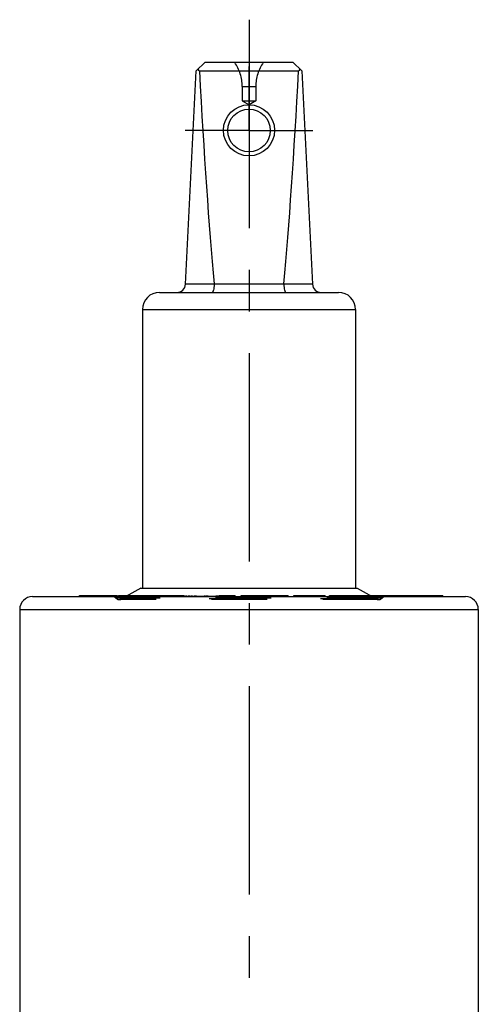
# Model space of a CAD drawing. Header units: millimetres. Extents: x 0 to 1000, y 0 to 1000.
# Tile 5 of 5: x 473 to 527, y 518 to 633. Entities that reach past the tile are written whole.
import ezdxf

# ---------------------------------------------------------------- set-up
doc = ezdxf.new("R2010")
doc.units = ezdxf.units.MM
doc.header["$LTSCALE"] = 65.185185
doc.linetypes.add('CENTER', pattern=[0.6, 0.375, -0.075, 0.075, -0.075])
doc.linetypes.add('HIDDEN', pattern=[0.2, 0.1, -0.1])
doc.layers.get('0').update_dxf_attribs({"linetype": 'CONTINUOUS'})
for name, color, linetype in [('ACHSEN_S', 7, 'CONTINUOUS'), ('DEFAULT_2', 8, 'HIDDEN'), ('KOERPER', 7, 'CONTINUOUS'), ('KONST.EL_MIT_GEO', 7, 'CONTINUOUS'), ('SCHNITT', 7, 'CONTINUOUS')]:
    doc.layers.add(name, color=color, linetype=linetype)

msp = doc.modelspace()

# ---------------------------------------------------------------- linework, layer by layer
at = {"color": 7, "linetype": 'Continuous'}
for p, q in [((492.55, 602.3), (493.8, 627.35)), ((493.8, 627.35), (494.85, 628.35)), ((494.19, 627.35), (505.81, 627.35)), ((494.85, 628.35), (505.15, 628.35)), ((506.2, 627.35), (505.15, 628.35)), ((506.2, 627.35), (507.45, 602.3)), ((492.55, 602.35), (495.91, 602.35)), ((504.09, 602.3), (495.91, 602.3)), ((504.09, 602.35), (507.45, 602.35)), ((489.5, 601.35), (510.5, 601.35)), ((487.5, 599.35), (487.5, 566.65)), ((487.5, 599.35), (512.5, 599.35)), ((512.5, 599.35), (512.5, 566.65))]:
    msp.add_line(p, q, dxfattribs=at)
for centre, radius in [((500, 620.37), 3), ((500, 620.35), 2.5)]:
    msp.add_circle(centre, radius, dxfattribs=at)
for centre, radius, start, end in [((491.55, 602.35), 1, 270, 357.14), ((495.42, 602.31), 0.483, 359.2765, 5.2), ((504.58, 602.31), 0.483, 174.8, 180.7235), ((508.45, 602.35), 1, 182.86, 270), ((489.5, 599.35), 2, 90, 180), ((510.5, 599.35), 2, 0, 90)]:
    msp.add_arc(centre, radius, start, end, dxfattribs=at)
for centre, major_axis, ratio, start_param, end_param in [((500, 633.25), (8.5, 0), 0.951289, -2.356194, -2.324149), ((500, 751.45), (0, 170.14), 0.049958, -3.894945, -3.644174), ((500, 751.45), (0, 170.14), 0.049958, -2.639011, -2.38824), ((500, 633.25), (8.5, 0), 0.951289, -0.817444, -0.785398)]:
    msp.add_ellipse(centre, major_axis=major_axis, ratio=ratio, start_param=start_param, end_param=end_param, dxfattribs=at)
for points in [[(495.91, 602.3), (495.91, 602.18), (495.89, 601.95), (495.85, 601.68), (495.79, 601.51), (495.75, 601.42), (495.7, 601.35), (495.66, 601.35)], [(504.09, 602.3), (504.09, 602.18), (504.11, 601.95), (504.15, 601.68), (504.21, 601.51), (504.25, 601.42), (504.3, 601.35), (504.34, 601.35)]]:
    msp.add_open_spline(points, degree=3, knots=[0, 0, 0, 0, 0.367027, 0.675021, 0.794758, 0.888218, 1, 1, 1, 1], dxfattribs=at)
at = {"layer": 'ACHSEN_S', "color": 40, "linetype": 'CENTER'}
msp.add_line((500, 633.35), (500, 366.65), dxfattribs=at)
at = {"layer": 'DEFAULT_2', "color": 8, "linetype": 'HIDDEN'}
for p, q in [((499.2, 625.52), (499.2, 623.83)), ((499.2, 625.52), (500.8, 625.52)), ((500.8, 625.52), (500.8, 623.83)), ((499.2, 623.83), (500, 623.35)), ((499.2, 623.83), (500.8, 623.83)), ((500.8, 623.83), (500, 623.35)), ((487.5, 566.65), (512.5, 566.65))]:
    msp.add_line(p, q, dxfattribs=at)
for centre, start, end in [((494.2, 625.52), 0, 34.4115), ((505.8, 625.52), 145.5885, 180)]:
    msp.add_arc(centre, 5, start, end, dxfattribs=at)
at = {"layer": 'KOERPER', "color": 7, "linetype": 'Continuous'}
for p, q in [((487.3, 566.65), (485.57, 565.65)), ((487.3, 566.65), (512.7, 566.65)), ((512.7, 566.65), (514.43, 565.65)), ((480.1, 565.65), (480.1, 565.8)), ((480.1, 565.8), (484.52, 565.8)), ((480.11, 565.65), (480.11, 565.8)), ((481.75, 565.65), (481.75, 565.8)), ((482.45, 565.65), (482.45, 565.8)), ((483.93, 565.65), (483.93, 565.8)), ((484.02, 565.65), (484.02, 565.8)), ((484.1, 565.65), (484.1, 565.8)), ((484.52, 565.65), (484.52, 565.8)), ((484.7, 565.65), (484.7, 565.8)), ((484.7, 565.8), (485.83, 565.8)), ((485.42, 565.65), (485.42, 565.8)), ((514.17, 565.8), (522.74, 565.8)), ((514.22, 565.77), (514.22, 565.8)), ((515.29, 565.65), (515.29, 565.8)), ((515.46, 565.65), (515.46, 565.8)), ((515.76, 565.65), (515.76, 565.8)), ((516.72, 565.65), (516.72, 565.8)), ((519.8, 565.65), (519.8, 565.8)), ((522.74, 565.65), (522.74, 565.8))]:
    msp.add_line(p, q, dxfattribs=at)
at = {"layer": 'KOERPER', "color": 8, "linetype": 'HIDDEN'}
for p, q in [((484.52, 565.65), (480.1, 565.65)), ((480.51, 565.65), (480.51, 565.8)), ((481, 565.65), (481, 565.8)), ((482.31, 565.65), (482.31, 565.8)), ((483.31, 565.65), (483.31, 565.8)), ((484.13, 565.65), (484.13, 565.8)), ((496.36, 565.65), (484.7, 565.65)), ((484.79, 565.65), (484.79, 565.8)), ((485.57, 565.65), (485.1, 565.38)), ((485.83, 565.8), (496.36, 565.8)), ((487, 565.65), (487, 565.8)), ((487.08, 565.65), (487.08, 565.8)), ((487.26, 565.65), (487.26, 565.8)), ((487.37, 565.65), (487.37, 565.8)), ((487.89, 565.65), (487.89, 565.8)), ((487.97, 565.65), (487.97, 565.8)), ((488.6, 565.65), (488.6, 565.8)), ((489.04, 565.65), (489.04, 565.8)), ((489.2, 565.65), (489.2, 565.8)), ((489.38, 565.65), (489.38, 565.8)), ((489.66, 565.65), (489.66, 565.8)), ((490, 565.65), (490, 565.8)), ((490.25, 565.65), (490.25, 565.8)), ((490.37, 565.65), (490.37, 565.8)), ((490.41, 565.65), (490.41, 565.8)), ((490.49, 565.65), (490.49, 565.8)), ((490.87, 565.65), (490.87, 565.8)), ((491.15, 565.65), (491.15, 565.8)), ((491.18, 565.65), (491.18, 565.8)), ((491.24, 565.65), (491.24, 565.8)), ((491.64, 565.65), (491.64, 565.8)), ((492.48, 565.65), (492.48, 565.8)), ((492.66, 565.65), (492.66, 565.8)), ((492.67, 565.65), (492.67, 565.8)), ((492.94, 565.65), (492.94, 565.8)), ((493.04, 565.65), (493.04, 565.8)), ((493.31, 565.65), (493.31, 565.8)), ((493.32, 565.65), (493.32, 565.8)), ((493.65, 565.65), (493.65, 565.8)), ((493.77, 565.65), (493.77, 565.8)), ((493.78, 565.65), (493.78, 565.8)), ((493.81, 565.65), (493.81, 565.8)), ((494.8, 565.65), (494.8, 565.8)), ((495.01, 565.65), (495.01, 565.8)), ((495.17, 565.65), (495.17, 565.8)), ((496.19, 565.65), (496.19, 565.8)), ((496.36, 565.65), (496.36, 565.8)), ((496.5, 565.65), (496.5, 565.8)), ((496.5, 565.8), (498.39, 565.8)), ((498.39, 565.65), (496.5, 565.65)), ((496.51, 565.65), (496.51, 565.8)), ((497.04, 565.65), (497.04, 565.8)), ((497.86, 565.65), (497.86, 565.8)), ((498.39, 565.65), (498.39, 565.8)), ((498.39, 565.65), (498.39, 565.8)), ((499.09, 565.65), (499.09, 565.8)), ((499.09, 565.8), (504.61, 565.8)), ((504.61, 565.65), (499.09, 565.65)), ((499.18, 565.65), (499.18, 565.8)), ((500.37, 565.65), (500.37, 565.8)), ((500.72, 565.65), (500.72, 565.8)), ((501.44, 565.65), (501.44, 565.8)), ((501.7, 565.65), (501.7, 565.8)), ((502.14, 565.65), (502.14, 565.8)), ((502.59, 565.65), (502.59, 565.8)), ((502.94, 565.65), (502.94, 565.8)), ((503.06, 565.65), (503.06, 565.8)), ((503.29, 565.65), (503.29, 565.8)), ((504.58, 565.65), (504.58, 565.8)), ((504.61, 565.65), (504.61, 565.8)), ((505.27, 565.65), (505.27, 565.8)), ((505.27, 565.8), (508.95, 565.8)), ((508.95, 565.65), (505.27, 565.65)), ((505.31, 565.65), (505.31, 565.8)), ((505.7, 565.65), (505.7, 565.8)), ((506.82, 565.65), (506.82, 565.8)), ((506.96, 565.65), (506.96, 565.8)), ((508.03, 565.65), (508.03, 565.8)), ((508.23, 565.65), (508.23, 565.8)), ((508.27, 565.65), (508.27, 565.8)), ((508.51, 565.65), (508.51, 565.8)), ((508.95, 565.65), (508.95, 565.8)), ((509.45, 565.65), (509.45, 565.8)), ((509.45, 565.8), (514.17, 565.8)), ((522.74, 565.65), (509.45, 565.65)), ((509.57, 565.65), (509.57, 565.8)), ((509.75, 565.65), (509.75, 565.8)), ((511.08, 565.65), (511.08, 565.8)), ((511.61, 565.65), (511.61, 565.8)), ((511.82, 565.65), (511.82, 565.8)), ((512.15, 565.65), (512.15, 565.8)), ((512.37, 565.65), (512.37, 565.8)), ((512.58, 565.65), (512.58, 565.8)), ((512.88, 565.65), (512.88, 565.8)), ((512.9, 565.65), (512.9, 565.8)), ((512.92, 565.65), (512.92, 565.8)), ((513.09, 565.65), (513.09, 565.8)), ((513.1, 565.65), (513.1, 565.8)), ((513.32, 565.65), (513.32, 565.8)), ((513.68, 565.65), (513.68, 565.8)), ((513.98, 565.65), (513.98, 565.8)), ((514.22, 565.65), (514.22, 565.77)), ((514.41, 565.65), (514.41, 565.8)), ((514.43, 565.65), (514.9, 565.38)), ((515.16, 565.65), (515.16, 565.8)), ((515.32, 565.65), (515.32, 565.8)), ((516.47, 565.65), (516.47, 565.8)), ((516.81, 565.65), (516.81, 565.8)), ((517.07, 565.65), (517.07, 565.8)), ((517.77, 565.65), (517.77, 565.8)), ((518.07, 565.65), (518.07, 565.8)), ((518.21, 565.65), (518.21, 565.8)), ((518.24, 565.65), (518.24, 565.8)), ((519.31, 565.65), (519.31, 565.8)), ((520.14, 565.65), (520.14, 565.8)), ((520.21, 565.65), (520.21, 565.8)), ((520.41, 565.65), (520.41, 565.8)), ((520.44, 565.65), (520.44, 565.8)), ((520.51, 565.65), (520.51, 565.8)), ((520.61, 565.65), (520.61, 565.8)), ((520.72, 565.65), (520.72, 565.8)), ((521.1, 565.65), (521.1, 565.8)), ((521.13, 565.65), (521.13, 565.8)), ((521.28, 565.65), (521.28, 565.8)), ((521.31, 565.65), (521.31, 565.8)), ((521.36, 565.65), (521.36, 565.8)), ((521.5, 565.65), (521.5, 565.8)), ((521.61, 565.65), (521.61, 565.8)), ((521.72, 565.65), (521.72, 565.8)), ((521.77, 565.65), (521.77, 565.8)), ((521.78, 565.65), (521.78, 565.8)), ((521.82, 565.65), (521.82, 565.8)), ((521.82, 565.65), (521.82, 565.8)), ((521.97, 565.65), (521.97, 565.8)), ((522.01, 565.65), (522.01, 565.8)), ((522.4, 565.65), (522.4, 565.8))]:
    msp.add_line(p, q, dxfattribs=at)
at = {"layer": 'KONST.EL_MIT_GEO', "color": 7, "linetype": 'Continuous'}
for p, q in [((474.6, 565.65), (525.4, 565.65)), ((473.1, 564.15), (473.1, 508.47)), ((473.1, 564.15), (526.9, 564.15)), ((526.9, 564.15), (526.9, 508.47))]:
    msp.add_line(p, q, dxfattribs=at)
at = {"layer": 'KONST.EL_MIT_GEO', "color": 8, "linetype": 'HIDDEN'}
for p, q in [((515.64, 565.49), (484.36, 565.49)), ((515.17, 565.3), (484.83, 565.3)), ((514.9, 565.38), (485.1, 565.38))]:
    msp.add_line(p, q, dxfattribs=at)
at = {"layer": 'KONST.EL_MIT_GEO', "color": 7, "linetype": 'Continuous'}
for centre, start, end in [((474.6, 564.15), 90, 180), ((525.4, 564.15), 0, 90)]:
    msp.add_arc(centre, 1.5, start, end, dxfattribs=at)
at = {"layer": 'KONST.EL_MIT_GEO', "color": 8, "linetype": 'HIDDEN'}
for centre, radius, start, end in [((484, 565.15), 0.5, 42.9859, 90), ((484.8, 565.9), 0.6, 222.9859, 300), ((515.2, 565.9), 0.6, 240, 317.0141), ((516, 565.15), 0.5, 90, 137.0141)]:
    msp.add_arc(centre, radius, start, end, dxfattribs=at)
at = {"layer": 'SCHNITT', "color": 40, "linetype": 'CENTER'}
for q in [(500, 627.85), (492.5, 620.35), (500, 612.85), (507.5, 620.35)]:
    msp.add_line((500, 620.35), q, dxfattribs=at)

doc.saveas('drawing.dxf')
